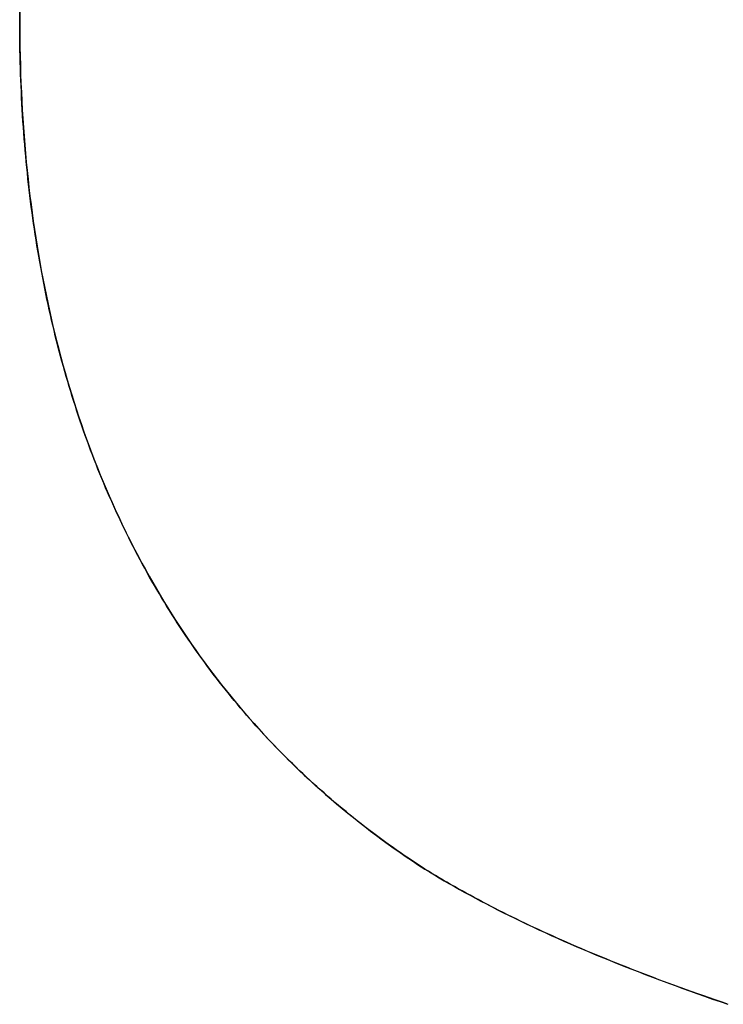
# Model space of a CAD drawing. Extents: x -3.81 to 3.81, y -1.89 to 1.9.
# Tile 92 of 149: x -0.1475 to -0.1023, y 1.4048 to 1.468. Entities that reach past the tile are written whole.
import ezdxf

# ---------------------------------------------------------------- set-up
doc = ezdxf.new("R2010")
doc.units = 0
doc.layers.get('0').update_dxf_attribs({"linetype": 'CONTINUOUS'})

# ---------------------------------------------------------------- blocks, each defined once
blk = doc.blocks.new('*U1')
blk.add_line((-0.121499, 1.413465, 4.21), (-0.121499, 1.413465, 4.2098))
blk.add_line((-0.121499, 1.413465, 4.21), (-0.121499, 1.413465, 4.2098))
for points in [[(-0.147493, 1.46799, 4.21), (-0.14749, 1.46872, 4.21)], [(-0.147493, 1.46799, 4.21), (-0.14749, 1.46872, 4.21)], [(-0.147487, 1.46909, 4.2098), (-0.147493, 1.46799, 4.2098)], [(-0.147487, 1.46909, 4.2098), (-0.147493, 1.46799, 4.2098)], [(-0.121499, 1.41346, 4.21), (-0.121765, 1.41364, 4.21), (-0.122029, 1.41381, 4.21), (-0.122292, 1.41399, 4.21), (-0.122553, 1.41416, 4.21), (-0.122813, 1.41434, 4.21), (-0.123072, 1.41452, 4.21), (-0.123329, 1.4147, 4.21), (-0.123585, 1.41488, 4.21), (-0.12384, 1.41506, 4.21), (-0.124093, 1.41524, 4.21), (-0.124346, 1.41543, 4.21), (-0.124596, 1.41562, 4.21), (-0.124846, 1.4158, 4.21), (-0.125094, 1.41599, 4.21), (-0.125341, 1.41618, 4.21), (-0.125586, 1.41637, 4.21), (-0.12583, 1.41656, 4.21), (-0.126073, 1.41676, 4.21), (-0.126314, 1.41695, 4.21), (-0.126555, 1.41715, 4.21), (-0.126793, 1.41734, 4.21), (-0.127031, 1.41754, 4.21), (-0.127267, 1.41774, 4.21), (-0.127502, 1.41794, 4.21), (-0.127735, 1.41814, 4.21), (-0.127967, 1.41835, 4.21), (-0.128198, 1.41855, 4.21), (-0.128428, 1.41876, 4.21), (-0.128656, 1.41896, 4.21), (-0.128883, 1.41917, 4.21), (-0.129108, 1.41938, 4.21), (-0.129333, 1.41959, 4.21), (-0.129555, 1.4198, 4.21), (-0.129777, 1.42002, 4.21), (-0.129997, 1.42023, 4.21), (-0.130216, 1.42044, 4.21), (-0.130434, 1.42066, 4.21), (-0.13065, 1.42088, 4.21), (-0.130865, 1.4211, 4.21), (-0.131078, 1.42132, 4.21), (-0.131291, 1.42154, 4.21), (-0.131501, 1.42176, 4.21), (-0.131711, 1.42199, 4.21), (-0.131919, 1.42221, 4.21), (-0.132126, 1.42244, 4.21), (-0.132332, 1.42266, 4.21), (-0.132536, 1.42289, 4.21), (-0.132739, 1.42312, 4.21), (-0.132941, 1.42335, 4.21), (-0.133141, 1.42359, 4.21), (-0.13334, 1.42382, 4.21), (-0.133537, 1.42406, 4.21), (-0.133734, 1.42429, 4.21), (-0.133929, 1.42453, 4.21), (-0.134122, 1.42477, 4.21), (-0.134315, 1.42501, 4.21), (-0.134506, 1.42525, 4.21), (-0.134695, 1.42549, 4.21), (-0.134884, 1.42573, 4.21), (-0.135071, 1.42598, 4.21), (-0.135256, 1.42622, 4.21), (-0.135441, 1.42647, 4.21), (-0.135624, 1.42672, 4.21), (-0.135805, 1.42697, 4.21), (-0.135986, 1.42722, 4.21), (-0.136165, 1.42747, 4.21), (-0.136342, 1.42772, 4.21), (-0.136519, 1.42798, 4.21), (-0.136694, 1.42823, 4.21), (-0.136867, 1.42849, 4.21), (-0.13704, 1.42875, 4.21), (-0.137211, 1.42901, 4.21), (-0.137381, 1.42927, 4.21), (-0.137549, 1.42953, 4.21), (-0.137716, 1.42979, 4.21), (-0.137882, 1.43006, 4.21), (-0.138046, 1.43032, 4.21), (-0.138209, 1.43059, 4.21), (-0.138371, 1.43086, 4.21), (-0.138531, 1.43113, 4.21), (-0.13869, 1.4314, 4.21), (-0.138848, 1.43167, 4.21), (-0.139005, 1.43194, 4.21), (-0.13916, 1.43221, 4.21), (-0.139314, 1.43249, 4.21), (-0.139466, 1.43277, 4.21), (-0.139617, 1.43304, 4.21), (-0.139767, 1.43332, 4.21), (-0.139915, 1.4336, 4.21), (-0.140062, 1.43388, 4.21), (-0.140208, 1.43417, 4.21), (-0.140353, 1.43445, 4.21), (-0.140496, 1.43473, 4.21), (-0.140638, 1.43502, 4.21), (-0.140778, 1.43531, 4.21), (-0.140917, 1.4356, 4.21), (-0.141055, 1.43589, 4.21), (-0.141191, 1.43618, 4.21), (-0.141326, 1.43647, 4.21), (-0.141459, 1.43676, 4.21), (-0.141591, 1.43706, 4.21), (-0.141722, 1.43735, 4.21), (-0.141851, 1.43765, 4.21), (-0.141978, 1.43794, 4.21), (-0.142104, 1.43824, 4.21), (-0.142229, 1.43854, 4.21), (-0.142352, 1.43884, 4.21), (-0.142474, 1.43914, 4.21), (-0.142594, 1.43945, 4.21), (-0.142713, 1.43975, 4.21), (-0.14283, 1.44006, 4.21), (-0.142946, 1.44036, 4.21), (-0.14306, 1.44067, 4.21), (-0.143173, 1.44098, 4.21), (-0.143285, 1.44129, 4.21), (-0.143395, 1.4416, 4.21), (-0.143503, 1.44191, 4.21), (-0.14361, 1.44222, 4.21), (-0.143716, 1.44253, 4.21), (-0.14382, 1.44285, 4.21), (-0.143923, 1.44317, 4.21), (-0.144024, 1.44348, 4.21), (-0.144124, 1.4438, 4.21), (-0.144222, 1.44412, 4.21), (-0.144319, 1.44444, 4.21), (-0.144415, 1.44476, 4.21), (-0.144509, 1.44508, 4.21), (-0.144601, 1.44541, 4.21), (-0.144692, 1.44573, 4.21), (-0.144782, 1.44606, 4.21), (-0.14487, 1.44638, 4.21), (-0.144957, 1.44671, 4.21), (-0.145042, 1.44704, 4.21), (-0.145126, 1.44737, 4.21), (-0.145208, 1.4477, 4.21), (-0.145289, 1.44803, 4.21), (-0.145368, 1.44837, 4.21), (-0.145446, 1.4487, 4.21), (-0.145523, 1.44904, 4.21), (-0.145598, 1.44937, 4.21), (-0.145671, 1.44971, 4.21), (-0.145744, 1.45005, 4.21), (-0.145814, 1.45039, 4.21), (-0.145883, 1.45073, 4.21), (-0.145951, 1.45107, 4.21), (-0.146018, 1.45142, 4.21), (-0.146082, 1.45176, 4.21), (-0.146146, 1.45211, 4.21), (-0.146208, 1.45245, 4.21), (-0.146268, 1.4528, 4.21), (-0.146327, 1.45315, 4.21), (-0.146385, 1.4535, 4.21), (-0.146441, 1.45385, 4.21), (-0.146495, 1.4542, 4.21), (-0.146549, 1.45456, 4.21), (-0.1466, 1.45491, 4.21), (-0.146651, 1.45526, 4.21), (-0.146699, 1.45562, 4.21), (-0.146747, 1.45598, 4.21), (-0.146793, 1.45634, 4.21), (-0.146837, 1.4567, 4.21), (-0.14688, 1.45706, 4.21), (-0.146922, 1.45742, 4.21), (-0.146962, 1.45778, 4.21), (-0.147, 1.45815, 4.21), (-0.147038, 1.45851, 4.21), (-0.147073, 1.45888, 4.21), (-0.147107, 1.45924, 4.21), (-0.14714, 1.45961, 4.21), (-0.147172, 1.45998, 4.21), (-0.147201, 1.46035, 4.21), (-0.14723, 1.46072, 4.21), (-0.147257, 1.4611, 4.21), (-0.147282, 1.46147, 4.21), (-0.147306, 1.46185, 4.21), (-0.147329, 1.46222, 4.21), (-0.14735, 1.4626, 4.21), (-0.14737, 1.46298, 4.21), (-0.147388, 1.46336, 4.21), (-0.147405, 1.46374, 4.21), (-0.14742, 1.46412, 4.21), (-0.147434, 1.4645, 4.21), (-0.147446, 1.46488, 4.21), (-0.147457, 1.46527, 4.21), (-0.147467, 1.46565, 4.21), (-0.147475, 1.46604, 4.21), (-0.147481, 1.46643, 4.21), (-0.147486, 1.46682, 4.21), (-0.14749, 1.46721, 4.21), (-0.147492, 1.4676, 4.21), (-0.147493, 1.46799, 4.21)], [(-0.121499, 1.41346, 4.21), (-0.121765, 1.41364, 4.21), (-0.122029, 1.41381, 4.21), (-0.122292, 1.41399, 4.21), (-0.122553, 1.41416, 4.21), (-0.122813, 1.41434, 4.21), (-0.123072, 1.41452, 4.21), (-0.123329, 1.4147, 4.21), (-0.123585, 1.41488, 4.21), (-0.12384, 1.41506, 4.21), (-0.124093, 1.41524, 4.21), (-0.124346, 1.41543, 4.21), (-0.124596, 1.41562, 4.21), (-0.124846, 1.4158, 4.21), (-0.125094, 1.41599, 4.21), (-0.125341, 1.41618, 4.21), (-0.125586, 1.41637, 4.21), (-0.12583, 1.41656, 4.21), (-0.126073, 1.41676, 4.21), (-0.126314, 1.41695, 4.21), (-0.126555, 1.41715, 4.21), (-0.126793, 1.41734, 4.21), (-0.127031, 1.41754, 4.21), (-0.127267, 1.41774, 4.21), (-0.127502, 1.41794, 4.21), (-0.127735, 1.41814, 4.21), (-0.127967, 1.41835, 4.21), (-0.128198, 1.41855, 4.21), (-0.128428, 1.41876, 4.21), (-0.128656, 1.41896, 4.21), (-0.128883, 1.41917, 4.21), (-0.129108, 1.41938, 4.21), (-0.129333, 1.41959, 4.21), (-0.129555, 1.4198, 4.21), (-0.129777, 1.42002, 4.21), (-0.129997, 1.42023, 4.21), (-0.130216, 1.42044, 4.21), (-0.130434, 1.42066, 4.21), (-0.13065, 1.42088, 4.21), (-0.130865, 1.4211, 4.21), (-0.131078, 1.42132, 4.21), (-0.131291, 1.42154, 4.21), (-0.131501, 1.42176, 4.21), (-0.131711, 1.42199, 4.21), (-0.131919, 1.42221, 4.21), (-0.132126, 1.42244, 4.21), (-0.132332, 1.42266, 4.21), (-0.132536, 1.42289, 4.21), (-0.132739, 1.42312, 4.21), (-0.132941, 1.42335, 4.21), (-0.133141, 1.42359, 4.21), (-0.13334, 1.42382, 4.21), (-0.133537, 1.42406, 4.21), (-0.133734, 1.42429, 4.21), (-0.133929, 1.42453, 4.21), (-0.134122, 1.42477, 4.21), (-0.134315, 1.42501, 4.21), (-0.134506, 1.42525, 4.21), (-0.134695, 1.42549, 4.21), (-0.134884, 1.42573, 4.21), (-0.135071, 1.42598, 4.21), (-0.135256, 1.42622, 4.21), (-0.135441, 1.42647, 4.21), (-0.135624, 1.42672, 4.21), (-0.135805, 1.42697, 4.21), (-0.135986, 1.42722, 4.21), (-0.136165, 1.42747, 4.21), (-0.136342, 1.42772, 4.21), (-0.136519, 1.42798, 4.21), (-0.136694, 1.42823, 4.21), (-0.136867, 1.42849, 4.21), (-0.13704, 1.42875, 4.21), (-0.137211, 1.42901, 4.21), (-0.137381, 1.42927, 4.21), (-0.137549, 1.42953, 4.21), (-0.137716, 1.42979, 4.21), (-0.137882, 1.43006, 4.21), (-0.138046, 1.43032, 4.21), (-0.138209, 1.43059, 4.21), (-0.138371, 1.43086, 4.21), (-0.138531, 1.43113, 4.21), (-0.13869, 1.4314, 4.21), (-0.138848, 1.43167, 4.21), (-0.139005, 1.43194, 4.21), (-0.13916, 1.43221, 4.21), (-0.139314, 1.43249, 4.21), (-0.139466, 1.43277, 4.21), (-0.139617, 1.43304, 4.21), (-0.139767, 1.43332, 4.21), (-0.139915, 1.4336, 4.21), (-0.140062, 1.43388, 4.21), (-0.140208, 1.43417, 4.21), (-0.140353, 1.43445, 4.21), (-0.140496, 1.43473, 4.21), (-0.140638, 1.43502, 4.21), (-0.140778, 1.43531, 4.21), (-0.140917, 1.4356, 4.21), (-0.141055, 1.43589, 4.21), (-0.141191, 1.43618, 4.21), (-0.141326, 1.43647, 4.21), (-0.141459, 1.43676, 4.21), (-0.141591, 1.43706, 4.21), (-0.141722, 1.43735, 4.21), (-0.141851, 1.43765, 4.21), (-0.141978, 1.43794, 4.21), (-0.142104, 1.43824, 4.21), (-0.142229, 1.43854, 4.21), (-0.142352, 1.43884, 4.21), (-0.142474, 1.43914, 4.21), (-0.142594, 1.43945, 4.21), (-0.142713, 1.43975, 4.21), (-0.14283, 1.44006, 4.21), (-0.142946, 1.44036, 4.21), (-0.14306, 1.44067, 4.21), (-0.143173, 1.44098, 4.21), (-0.143285, 1.44129, 4.21), (-0.143395, 1.4416, 4.21), (-0.143503, 1.44191, 4.21), (-0.14361, 1.44222, 4.21), (-0.143716, 1.44253, 4.21), (-0.14382, 1.44285, 4.21), (-0.143923, 1.44317, 4.21), (-0.144024, 1.44348, 4.21), (-0.144124, 1.4438, 4.21), (-0.144222, 1.44412, 4.21), (-0.144319, 1.44444, 4.21), (-0.144415, 1.44476, 4.21), (-0.144509, 1.44508, 4.21), (-0.144601, 1.44541, 4.21), (-0.144692, 1.44573, 4.21), (-0.144782, 1.44606, 4.21), (-0.14487, 1.44638, 4.21), (-0.144957, 1.44671, 4.21), (-0.145042, 1.44704, 4.21), (-0.145126, 1.44737, 4.21), (-0.145208, 1.4477, 4.21), (-0.145289, 1.44803, 4.21), (-0.145368, 1.44837, 4.21), (-0.145446, 1.4487, 4.21), (-0.145523, 1.44904, 4.21), (-0.145598, 1.44937, 4.21), (-0.145671, 1.44971, 4.21), (-0.145744, 1.45005, 4.21), (-0.145814, 1.45039, 4.21), (-0.145883, 1.45073, 4.21), (-0.145951, 1.45107, 4.21), (-0.146018, 1.45142, 4.21), (-0.146082, 1.45176, 4.21), (-0.146146, 1.45211, 4.21), (-0.146208, 1.45245, 4.21), (-0.146268, 1.4528, 4.21), (-0.146327, 1.45315, 4.21), (-0.146385, 1.4535, 4.21), (-0.146441, 1.45385, 4.21), (-0.146495, 1.4542, 4.21), (-0.146549, 1.45456, 4.21), (-0.1466, 1.45491, 4.21), (-0.146651, 1.45526, 4.21), (-0.146699, 1.45562, 4.21), (-0.146747, 1.45598, 4.21), (-0.146793, 1.45634, 4.21), (-0.146837, 1.4567, 4.21), (-0.14688, 1.45706, 4.21), (-0.146922, 1.45742, 4.21), (-0.146962, 1.45778, 4.21), (-0.147, 1.45815, 4.21), (-0.147038, 1.45851, 4.21), (-0.147073, 1.45888, 4.21), (-0.147107, 1.45924, 4.21), (-0.14714, 1.45961, 4.21), (-0.147172, 1.45998, 4.21), (-0.147201, 1.46035, 4.21), (-0.14723, 1.46072, 4.21), (-0.147257, 1.4611, 4.21), (-0.147282, 1.46147, 4.21), (-0.147306, 1.46185, 4.21), (-0.147329, 1.46222, 4.21), (-0.14735, 1.4626, 4.21), (-0.14737, 1.46298, 4.21), (-0.147388, 1.46336, 4.21), (-0.147405, 1.46374, 4.21), (-0.14742, 1.46412, 4.21), (-0.147434, 1.4645, 4.21), (-0.147446, 1.46488, 4.21), (-0.147457, 1.46527, 4.21), (-0.147467, 1.46565, 4.21), (-0.147475, 1.46604, 4.21), (-0.147481, 1.46643, 4.21), (-0.147486, 1.46682, 4.21), (-0.14749, 1.46721, 4.21), (-0.147492, 1.4676, 4.21), (-0.147493, 1.46799, 4.21)], [(-0.147493, 1.46799, 4.2098), (-0.147491, 1.4674, 4.2098), (-0.147486, 1.46682, 4.2098), (-0.147478, 1.46623, 4.2098), (-0.147467, 1.46565, 4.2098), (-0.147452, 1.46507, 4.2098), (-0.147434, 1.46449, 4.2098), (-0.147412, 1.46392, 4.2098), (-0.147387, 1.46334, 4.2098), (-0.147359, 1.46277, 4.2098), (-0.147328, 1.46221, 4.2098), (-0.147294, 1.46164, 4.2098), (-0.147256, 1.46108, 4.2098), (-0.147214, 1.46052, 4.2098), (-0.14717, 1.45996, 4.2098), (-0.147122, 1.45941, 4.2098), (-0.147071, 1.45885, 4.2098), (-0.147017, 1.4583, 4.2098), (-0.146959, 1.45776, 4.2098), (-0.146898, 1.45721, 4.2098), (-0.146834, 1.45667, 4.2098), (-0.146766, 1.45613, 4.2098), (-0.146695, 1.45559, 4.2098), (-0.146621, 1.45505, 4.2098), (-0.146544, 1.45452, 4.2098), (-0.146463, 1.45399, 4.2098), (-0.146379, 1.45346, 4.2098), (-0.146292, 1.45294, 4.2098), (-0.146201, 1.45242, 4.2098), (-0.146107, 1.45189, 4.2098), (-0.14601, 1.45138, 4.2098), (-0.145909, 1.45086, 4.2098), (-0.145805, 1.45035, 4.2098), (-0.145698, 1.44984, 4.2098), (-0.145588, 1.44933, 4.2098), (-0.145474, 1.44882, 4.2098), (-0.145357, 1.44832, 4.2098), (-0.145237, 1.44782, 4.2098), (-0.145113, 1.44732, 4.2098), (-0.144986, 1.44683, 4.2098), (-0.144856, 1.44633, 4.2098), (-0.144723, 1.44584, 4.2098), (-0.144586, 1.44535, 4.2098), (-0.144446, 1.44487, 4.2098), (-0.144302, 1.44438, 4.2098), (-0.144156, 1.4439, 4.2098), (-0.144006, 1.44342, 4.2098), (-0.143853, 1.44295, 4.2098), (-0.143696, 1.44248, 4.2098), (-0.143536, 1.442, 4.2098), (-0.143373, 1.44154, 4.2098), (-0.143207, 1.44107, 4.2098), (-0.143037, 1.44061, 4.2098), (-0.142864, 1.44014, 4.2098), (-0.142687, 1.43969, 4.2098), (-0.142508, 1.43923, 4.2098), (-0.142325, 1.43878, 4.2098), (-0.142139, 1.43832, 4.2098), (-0.141949, 1.43788, 4.2098), (-0.141756, 1.43743, 4.2098), (-0.14156, 1.43699, 4.2098), (-0.141361, 1.43654, 4.2098), (-0.141158, 1.43611, 4.2098), (-0.140952, 1.43567, 4.2098), (-0.140743, 1.43523, 4.2098), (-0.140531, 1.4348, 4.2098), (-0.140315, 1.43438, 4.2098), (-0.140097, 1.43395, 4.2098), (-0.139876, 1.43353, 4.2098), (-0.139651, 1.43311, 4.2098), (-0.139424, 1.43269, 4.2098), (-0.139194, 1.43227, 4.2098), (-0.13896, 1.43186, 4.2098), (-0.138724, 1.43145, 4.2098), (-0.138485, 1.43105, 4.2098), (-0.138242, 1.43064, 4.2098), (-0.137997, 1.43024, 4.2098), (-0.137749, 1.42984, 4.2098), (-0.137497, 1.42945, 4.2098), (-0.137243, 1.42906, 4.2098), (-0.136986, 1.42867, 4.2098), (-0.136725, 1.42828, 4.2098), (-0.136462, 1.4279, 4.2098), (-0.136195, 1.42751, 4.2098), (-0.135926, 1.42714, 4.2098), (-0.135654, 1.42676, 4.2098), (-0.135378, 1.42639, 4.2098), (-0.1351, 1.42602, 4.2098), (-0.134818, 1.42565, 4.2098), (-0.134534, 1.42528, 4.2098), (-0.134247, 1.42492, 4.2098), (-0.133956, 1.42456, 4.2098), (-0.133663, 1.42421, 4.2098), (-0.133366, 1.42385, 4.2098), (-0.133067, 1.4235, 4.2098), (-0.132764, 1.42315, 4.2098), (-0.132459, 1.42281, 4.2098), (-0.132151, 1.42246, 4.2098), (-0.131839, 1.42212, 4.2098), (-0.131525, 1.42179, 4.2098), (-0.131207, 1.42145, 4.2098), (-0.130887, 1.42112, 4.2098), (-0.130563, 1.42079, 4.2098), (-0.130237, 1.42047, 4.2098), (-0.129907, 1.42014, 4.2098), (-0.129575, 1.41982, 4.2098), (-0.129239, 1.4195, 4.2098), (-0.128901, 1.41919, 4.2098), (-0.128559, 1.41888, 4.2098), (-0.128215, 1.41857, 4.2098), (-0.127867, 1.41826, 4.2098), (-0.127517, 1.41795, 4.2098), (-0.127163, 1.41765, 4.2098), (-0.126807, 1.41735, 4.2098), (-0.126447, 1.41706, 4.2098), (-0.126084, 1.41677, 4.2098), (-0.125719, 1.41648, 4.2098), (-0.12535, 1.41619, 4.2098), (-0.124979, 1.4159, 4.2098), (-0.124604, 1.41562, 4.2098), (-0.124227, 1.41534, 4.2098), (-0.123846, 1.41507, 4.2098), (-0.123462, 1.41479, 4.2098), (-0.123076, 1.41452, 4.2098), (-0.122686, 1.41425, 4.2098), (-0.122294, 1.41399, 4.2098), (-0.121898, 1.41372, 4.2098), (-0.121499, 1.41346, 4.2098)], [(-0.147493, 1.46799, 4.2098), (-0.147491, 1.4674, 4.2098), (-0.147486, 1.46682, 4.2098), (-0.147478, 1.46623, 4.2098), (-0.147467, 1.46565, 4.2098), (-0.147452, 1.46507, 4.2098), (-0.147434, 1.46449, 4.2098), (-0.147412, 1.46392, 4.2098), (-0.147387, 1.46334, 4.2098), (-0.147359, 1.46277, 4.2098), (-0.147328, 1.46221, 4.2098), (-0.147294, 1.46164, 4.2098), (-0.147256, 1.46108, 4.2098), (-0.147214, 1.46052, 4.2098), (-0.14717, 1.45996, 4.2098), (-0.147122, 1.45941, 4.2098), (-0.147071, 1.45885, 4.2098), (-0.147017, 1.4583, 4.2098), (-0.146959, 1.45776, 4.2098), (-0.146898, 1.45721, 4.2098), (-0.146834, 1.45667, 4.2098), (-0.146766, 1.45613, 4.2098), (-0.146695, 1.45559, 4.2098), (-0.146621, 1.45505, 4.2098), (-0.146544, 1.45452, 4.2098), (-0.146463, 1.45399, 4.2098), (-0.146379, 1.45346, 4.2098), (-0.146292, 1.45294, 4.2098), (-0.146201, 1.45242, 4.2098), (-0.146107, 1.45189, 4.2098), (-0.14601, 1.45138, 4.2098), (-0.145909, 1.45086, 4.2098), (-0.145805, 1.45035, 4.2098), (-0.145698, 1.44984, 4.2098), (-0.145588, 1.44933, 4.2098), (-0.145474, 1.44882, 4.2098), (-0.145357, 1.44832, 4.2098), (-0.145237, 1.44782, 4.2098), (-0.145113, 1.44732, 4.2098), (-0.144986, 1.44683, 4.2098), (-0.144856, 1.44633, 4.2098), (-0.144723, 1.44584, 4.2098), (-0.144586, 1.44535, 4.2098), (-0.144446, 1.44487, 4.2098), (-0.144302, 1.44438, 4.2098), (-0.144156, 1.4439, 4.2098), (-0.144006, 1.44342, 4.2098), (-0.143853, 1.44295, 4.2098), (-0.143696, 1.44248, 4.2098), (-0.143536, 1.442, 4.2098), (-0.143373, 1.44154, 4.2098), (-0.143207, 1.44107, 4.2098), (-0.143037, 1.44061, 4.2098), (-0.142864, 1.44014, 4.2098), (-0.142687, 1.43969, 4.2098), (-0.142508, 1.43923, 4.2098), (-0.142325, 1.43878, 4.2098), (-0.142139, 1.43832, 4.2098), (-0.141949, 1.43788, 4.2098), (-0.141756, 1.43743, 4.2098), (-0.14156, 1.43699, 4.2098), (-0.141361, 1.43654, 4.2098), (-0.141158, 1.43611, 4.2098), (-0.140952, 1.43567, 4.2098), (-0.140743, 1.43523, 4.2098), (-0.140531, 1.4348, 4.2098), (-0.140315, 1.43438, 4.2098), (-0.140097, 1.43395, 4.2098), (-0.139876, 1.43353, 4.2098), (-0.139651, 1.43311, 4.2098), (-0.139424, 1.43269, 4.2098), (-0.139194, 1.43227, 4.2098), (-0.13896, 1.43186, 4.2098), (-0.138724, 1.43145, 4.2098), (-0.138485, 1.43105, 4.2098), (-0.138242, 1.43064, 4.2098), (-0.137997, 1.43024, 4.2098), (-0.137749, 1.42984, 4.2098), (-0.137497, 1.42945, 4.2098), (-0.137243, 1.42906, 4.2098), (-0.136986, 1.42867, 4.2098), (-0.136725, 1.42828, 4.2098), (-0.136462, 1.4279, 4.2098), (-0.136195, 1.42751, 4.2098), (-0.135926, 1.42714, 4.2098), (-0.135654, 1.42676, 4.2098), (-0.135378, 1.42639, 4.2098), (-0.1351, 1.42602, 4.2098), (-0.134818, 1.42565, 4.2098), (-0.134534, 1.42528, 4.2098), (-0.134247, 1.42492, 4.2098), (-0.133956, 1.42456, 4.2098), (-0.133663, 1.42421, 4.2098), (-0.133366, 1.42385, 4.2098), (-0.133067, 1.4235, 4.2098), (-0.132764, 1.42315, 4.2098), (-0.132459, 1.42281, 4.2098), (-0.132151, 1.42246, 4.2098), (-0.131839, 1.42212, 4.2098), (-0.131525, 1.42179, 4.2098), (-0.131207, 1.42145, 4.2098), (-0.130887, 1.42112, 4.2098), (-0.130563, 1.42079, 4.2098), (-0.130237, 1.42047, 4.2098), (-0.129907, 1.42014, 4.2098), (-0.129575, 1.41982, 4.2098), (-0.129239, 1.4195, 4.2098), (-0.128901, 1.41919, 4.2098), (-0.128559, 1.41888, 4.2098), (-0.128215, 1.41857, 4.2098), (-0.127867, 1.41826, 4.2098), (-0.127517, 1.41795, 4.2098), (-0.127163, 1.41765, 4.2098), (-0.126807, 1.41735, 4.2098), (-0.126447, 1.41706, 4.2098), (-0.126084, 1.41677, 4.2098), (-0.125719, 1.41648, 4.2098), (-0.12535, 1.41619, 4.2098), (-0.124979, 1.4159, 4.2098), (-0.124604, 1.41562, 4.2098), (-0.124227, 1.41534, 4.2098), (-0.123846, 1.41507, 4.2098), (-0.123462, 1.41479, 4.2098), (-0.123076, 1.41452, 4.2098), (-0.122686, 1.41425, 4.2098), (-0.122294, 1.41399, 4.2098), (-0.121898, 1.41372, 4.2098), (-0.121499, 1.41346, 4.2098)], [(-0.102109, 1.4048, 4.21), (-0.102486, 1.40493, 4.21), (-0.10286, 1.40506, 4.21), (-0.103233, 1.40519, 4.21), (-0.103603, 1.40532, 4.21), (-0.10397, 1.40545, 4.21), (-0.104336, 1.40558, 4.21), (-0.104699, 1.40571, 4.21), (-0.105059, 1.40584, 4.21), (-0.105417, 1.40597, 4.21), (-0.105773, 1.4061, 4.21), (-0.106127, 1.40623, 4.21), (-0.106478, 1.40636, 4.21), (-0.106827, 1.4065, 4.21), (-0.107173, 1.40663, 4.21), (-0.107517, 1.40676, 4.21), (-0.107859, 1.40689, 4.21), (-0.108198, 1.40702, 4.21), (-0.108536, 1.40716, 4.21), (-0.10887, 1.40729, 4.21), (-0.109203, 1.40742, 4.21), (-0.109533, 1.40756, 4.21), (-0.10986, 1.40769, 4.21), (-0.110186, 1.40782, 4.21), (-0.110509, 1.40796, 4.21), (-0.110829, 1.40809, 4.21), (-0.111147, 1.40822, 4.21), (-0.111463, 1.40836, 4.21), (-0.111777, 1.40849, 4.21), (-0.112088, 1.40863, 4.21), (-0.112397, 1.40876, 4.21), (-0.112703, 1.4089, 4.21), (-0.113008, 1.40903, 4.21), (-0.113309, 1.40917, 4.21), (-0.113609, 1.4093, 4.21), (-0.113906, 1.40944, 4.21), (-0.114201, 1.40958, 4.21), (-0.114493, 1.40971, 4.21), (-0.114783, 1.40985, 4.21), (-0.115071, 1.40999, 4.21), (-0.115356, 1.41012, 4.21), (-0.115639, 1.41026, 4.21), (-0.11592, 1.4104, 4.21), (-0.116198, 1.41053, 4.21), (-0.116474, 1.41067, 4.21), (-0.116748, 1.41081, 4.21), (-0.117019, 1.41095, 4.21), (-0.117288, 1.41109, 4.21), (-0.117554, 1.41122, 4.21), (-0.117819, 1.41136, 4.21), (-0.11808, 1.4115, 4.21), (-0.11834, 1.41164, 4.21), (-0.118597, 1.41178, 4.21), (-0.118852, 1.41192, 4.21), (-0.119104, 1.41206, 4.21), (-0.119354, 1.4122, 4.21), (-0.119602, 1.41234, 4.21), (-0.119848, 1.41248, 4.21), (-0.120091, 1.41262, 4.21), (-0.120331, 1.41276, 4.21), (-0.12057, 1.4129, 4.21), (-0.120806, 1.41304, 4.21), (-0.121039, 1.41318, 4.21), (-0.121271, 1.41332, 4.21), (-0.121499, 1.41346, 4.21)], [(-0.102109, 1.4048, 4.21), (-0.102486, 1.40493, 4.21), (-0.10286, 1.40506, 4.21), (-0.103233, 1.40519, 4.21), (-0.103603, 1.40532, 4.21), (-0.10397, 1.40545, 4.21), (-0.104336, 1.40558, 4.21), (-0.104699, 1.40571, 4.21), (-0.105059, 1.40584, 4.21), (-0.105417, 1.40597, 4.21), (-0.105773, 1.4061, 4.21), (-0.106127, 1.40623, 4.21), (-0.106478, 1.40636, 4.21), (-0.106827, 1.4065, 4.21), (-0.107173, 1.40663, 4.21), (-0.107517, 1.40676, 4.21), (-0.107859, 1.40689, 4.21), (-0.108198, 1.40702, 4.21), (-0.108536, 1.40716, 4.21), (-0.10887, 1.40729, 4.21), (-0.109203, 1.40742, 4.21), (-0.109533, 1.40756, 4.21), (-0.10986, 1.40769, 4.21), (-0.110186, 1.40782, 4.21), (-0.110509, 1.40796, 4.21), (-0.110829, 1.40809, 4.21), (-0.111147, 1.40822, 4.21), (-0.111463, 1.40836, 4.21), (-0.111777, 1.40849, 4.21), (-0.112088, 1.40863, 4.21), (-0.112397, 1.40876, 4.21), (-0.112703, 1.4089, 4.21), (-0.113008, 1.40903, 4.21), (-0.113309, 1.40917, 4.21), (-0.113609, 1.4093, 4.21), (-0.113906, 1.40944, 4.21), (-0.114201, 1.40958, 4.21), (-0.114493, 1.40971, 4.21), (-0.114783, 1.40985, 4.21), (-0.115071, 1.40999, 4.21), (-0.115356, 1.41012, 4.21), (-0.115639, 1.41026, 4.21), (-0.11592, 1.4104, 4.21), (-0.116198, 1.41053, 4.21), (-0.116474, 1.41067, 4.21), (-0.116748, 1.41081, 4.21), (-0.117019, 1.41095, 4.21), (-0.117288, 1.41109, 4.21), (-0.117554, 1.41122, 4.21), (-0.117819, 1.41136, 4.21), (-0.11808, 1.4115, 4.21), (-0.11834, 1.41164, 4.21), (-0.118597, 1.41178, 4.21), (-0.118852, 1.41192, 4.21), (-0.119104, 1.41206, 4.21), (-0.119354, 1.4122, 4.21), (-0.119602, 1.41234, 4.21), (-0.119848, 1.41248, 4.21), (-0.120091, 1.41262, 4.21), (-0.120331, 1.41276, 4.21), (-0.12057, 1.4129, 4.21), (-0.120806, 1.41304, 4.21), (-0.121039, 1.41318, 4.21), (-0.121271, 1.41332, 4.21), (-0.121499, 1.41346, 4.21)], [(-0.121499, 1.41346, 4.2098), (-0.121193, 1.41328, 4.2098), (-0.120882, 1.41309, 4.2098), (-0.120567, 1.4129, 4.2098), (-0.120248, 1.41271, 4.2098), (-0.119925, 1.41252, 4.2098), (-0.119597, 1.41234, 4.2098), (-0.119265, 1.41215, 4.2098), (-0.118929, 1.41196, 4.2098), (-0.118589, 1.41178, 4.2098), (-0.118245, 1.41159, 4.2098), (-0.117896, 1.4114, 4.2098), (-0.117543, 1.41122, 4.2098), (-0.117186, 1.41103, 4.2098), (-0.116825, 1.41085, 4.2098), (-0.11646, 1.41066, 4.2098), (-0.11609, 1.41048, 4.2098), (-0.115716, 1.4103, 4.2098), (-0.115338, 1.41011, 4.2098), (-0.114956, 1.40993, 4.2098), (-0.11457, 1.40975, 4.2098), (-0.114179, 1.40957, 4.2098), (-0.113784, 1.40938, 4.2098), (-0.113385, 1.4092, 4.2098), (-0.112982, 1.40902, 4.2098), (-0.112575, 1.40884, 4.2098), (-0.112163, 1.40866, 4.2098), (-0.111747, 1.40848, 4.2098), (-0.111327, 1.4083, 4.2098), (-0.110903, 1.40812, 4.2098), (-0.110475, 1.40794, 4.2098), (-0.110042, 1.40776, 4.2098), (-0.109605, 1.40759, 4.2098), (-0.109164, 1.40741, 4.2098), (-0.108719, 1.40723, 4.2098), (-0.10827, 1.40705, 4.2098), (-0.107816, 1.40688, 4.2098), (-0.107358, 1.4067, 4.2098), (-0.106896, 1.40652, 4.2098), (-0.10643, 1.40635, 4.2098), (-0.10596, 1.40617, 4.2098), (-0.105485, 1.406, 4.2098), (-0.105006, 1.40582, 4.2098), (-0.104523, 1.40565, 4.2098), (-0.104036, 1.40547, 4.2098), (-0.103544, 1.4053, 4.2098), (-0.103049, 1.40512, 4.2098), (-0.102549, 1.40495, 4.2098), (-0.102045, 1.40478, 4.2098)], [(-0.121499, 1.41346, 4.2098), (-0.121193, 1.41328, 4.2098), (-0.120882, 1.41309, 4.2098), (-0.120567, 1.4129, 4.2098), (-0.120248, 1.41271, 4.2098), (-0.119925, 1.41252, 4.2098), (-0.119597, 1.41234, 4.2098), (-0.119265, 1.41215, 4.2098), (-0.118929, 1.41196, 4.2098), (-0.118589, 1.41178, 4.2098), (-0.118245, 1.41159, 4.2098), (-0.117896, 1.4114, 4.2098), (-0.117543, 1.41122, 4.2098), (-0.117186, 1.41103, 4.2098), (-0.116825, 1.41085, 4.2098), (-0.11646, 1.41066, 4.2098), (-0.11609, 1.41048, 4.2098), (-0.115716, 1.4103, 4.2098), (-0.115338, 1.41011, 4.2098), (-0.114956, 1.40993, 4.2098), (-0.11457, 1.40975, 4.2098), (-0.114179, 1.40957, 4.2098), (-0.113784, 1.40938, 4.2098), (-0.113385, 1.4092, 4.2098), (-0.112982, 1.40902, 4.2098), (-0.112575, 1.40884, 4.2098), (-0.112163, 1.40866, 4.2098), (-0.111747, 1.40848, 4.2098), (-0.111327, 1.4083, 4.2098), (-0.110903, 1.40812, 4.2098), (-0.110475, 1.40794, 4.2098), (-0.110042, 1.40776, 4.2098), (-0.109605, 1.40759, 4.2098), (-0.109164, 1.40741, 4.2098), (-0.108719, 1.40723, 4.2098), (-0.10827, 1.40705, 4.2098), (-0.107816, 1.40688, 4.2098), (-0.107358, 1.4067, 4.2098), (-0.106896, 1.40652, 4.2098), (-0.10643, 1.40635, 4.2098), (-0.10596, 1.40617, 4.2098), (-0.105485, 1.406, 4.2098), (-0.105006, 1.40582, 4.2098), (-0.104523, 1.40565, 4.2098), (-0.104036, 1.40547, 4.2098), (-0.103544, 1.4053, 4.2098), (-0.103049, 1.40512, 4.2098), (-0.102549, 1.40495, 4.2098), (-0.102045, 1.40478, 4.2098)]]:
    blk.add_polyline3d(points)

msp = doc.modelspace()

# ---------------------------------------------------------------- block references
msp.add_blockref('*U1', (0, 0))

doc.saveas('drawing.dxf')
